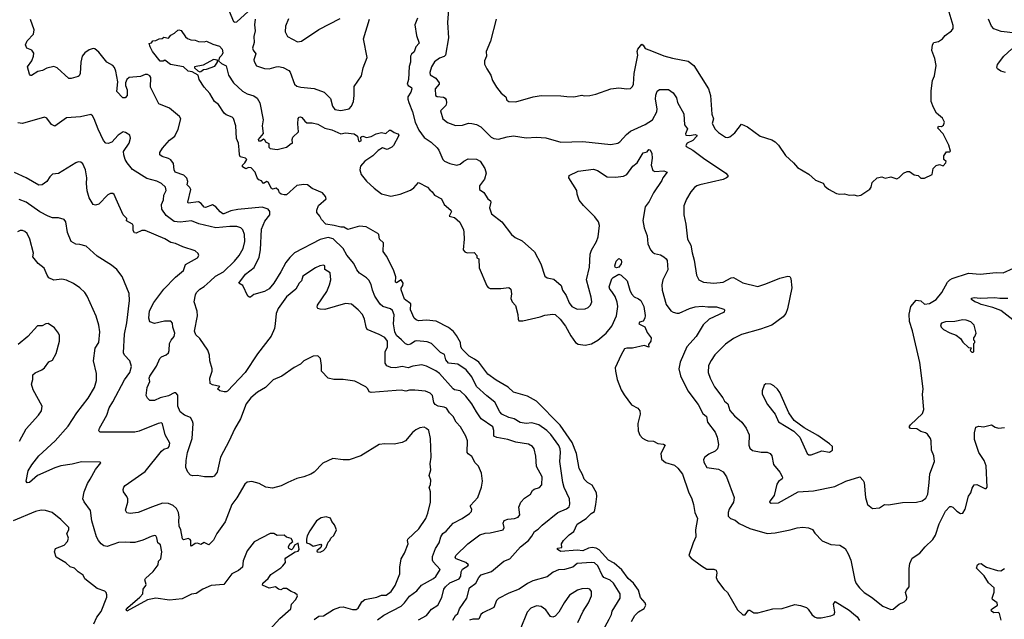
# Model space of a CAD drawing. Extents: x 1863118 to 1989590, y 394482 to 532474.
# Tile 91 of 215: x 1901180 to 1909684, y 492234 to 497411. Entities that reach past the tile are written whole.
import ezdxf

# ---------------------------------------------------------------- set-up
doc = ezdxf.new("R2010")
doc.units = 0

msp = doc.modelspace()

# ---------------------------------------------------------------- linework, layer by layer
at = {"layer": '0CON20XD'}
for points in [[(1902988.9, 497485), (1903025.8, 497395.8), (1903039.5, 497389.5), (1903057.2, 497392.8), (1903185, 497510.9)], [(1904887.5, 497535), (1904874.3, 497385), (1904882.5, 497255), (1904859.2, 497105), (1904847.2, 497092.8), (1904805, 497079.4), (1904763.3, 497046.7), (1904737.1, 497005), (1904722.2, 496955), (1904725.6, 496935), (1904775, 496906.9), (1904804.5, 496865), (1904804.5, 496855), (1904770, 496815), (1904771.2, 496755), (1904785, 496748), (1904840.9, 496740.9), (1904854.4, 496734.4), (1904865, 496717.5), (1904867.6, 496692.4), (1904861.3, 496668.7), (1904816.2, 496625), (1904834.4, 496555), (1904875, 496524.3), (1904945, 496497.1), (1905005, 496500), (1905055.9, 496515.9), (1905085.8, 496515.8), (1905125, 496506), (1905163.3, 496485), (1905253.8, 496395), (1905275, 496384), (1905315, 496380), (1905391.9, 496398.1), (1905445, 496407.1), (1905555, 496392), (1905645, 496395.6), (1905725, 496390.8), (1905855, 496354.2), (1906045, 496358.6), (1906285.8, 496334.2), (1906345, 496346), (1906365, 496356), (1906420.9, 496419.1), (1906455, 496447.8), (1906582, 496505), (1906646.9, 496545), (1906683.3, 496615), (1906685, 496640), (1906672.9, 496725), (1906675, 496760), (1906685, 496793.3), (1906705, 496809.2), (1906785, 496808), (1906825, 496778), (1906854.2, 496735), (1906862, 496695), (1906916.7, 496596.7), (1906923.4, 496503.4), (1906947.7, 496467.7), (1906930.9, 496425), (1906932.5, 496415), (1906965, 496410), (1907015, 496418.2), (1907027.5, 496415), (1907030, 496405), (1906995, 496366.9), (1906944.4, 496345), (1906932.5, 496325), (1906936, 496315), (1906994, 496285), (1907085.4, 496215.4), (1907278, 496085), (1907296.2, 496065), (1907296.2, 496055), (1907286.2, 496045), (1907255, 496031.1), (1907055, 495986), (1907027.5, 495975), (1907008.3, 495961.7), (1906977.5, 495925), (1906938.3, 495861.7), (1906916.4, 495803.6), (1906916.1, 495726.1), (1906934, 495645), (1906948.1, 495515), (1906975.7, 495465), (1906987.8, 495397.8), (1907004.4, 495334.4), (1907024.4, 495204.4), (1907044.5, 495164.5), (1907085, 495144.4), (1907175, 495134.5), (1907255, 495143.3), (1907325, 495180.8), (1907345, 495185.7), (1907425, 495138.9), (1907555, 495108.1), (1907625, 495129.4), (1907745, 495180), (1907815, 495196.2), (1907833, 495193), (1907841.2, 495175), (1907849.4, 495095), (1907812.9, 494915), (1907796.4, 494873.6), (1907774.5, 494845.5), (1907676.6, 494773.4), (1907578, 494738), (1907415, 494692), (1907345, 494658), (1907275, 494608), (1907185, 494516.2), (1907151.3, 494468.7), (1907130.8, 494425), (1907127.1, 494365), (1907143.1, 494315), (1907180.7, 494240.7), (1907254.3, 494145), (1907267.8, 494117.8), (1907297.1, 494095), (1907315, 494036), (1907355, 493990.8), (1907417.2, 493937.2), (1907454.5, 493884.5), (1907480.6, 493825), (1907478.3, 493738.3), (1907485, 493710), (1907510.3, 493690.3), (1907585, 493675.8), (1907635.8, 493675.8), (1907663.3, 493665), (1907676, 493645), (1907691.7, 493571.7), (1907746, 493505), (1907765, 493467.5), (1907769.2, 493455), (1907765, 493446.7), (1907735, 493422.5), (1907719.8, 493400.2), (1907697.9, 493302.1), (1907660, 493255), (1907657.5, 493245), (1907670, 493235), (1907735, 493238), (1907905, 493335.7), (1908035, 493342.5), (1908219.1, 493380.9), (1908315, 493427.5), (1908435, 493462.5), (1908465, 493432.5), (1908473.9, 493413.9), (1908484, 493285), (1908503.3, 493225), (1908545, 493190), (1908605, 493196), (1908650, 493225), (1908685, 493222.5), (1908805, 493242.5), (1908925, 493244.2), (1908975, 493258), (1909005, 493280.8), (1909023.5, 493315), (1909033.8, 493415), (1909041.7, 493488.3), (1909080, 493595), (1909075.7, 493645), (1909056.2, 493695), (1909052, 493775), (1909045.8, 493795.8), (1909021.7, 493831.7), (1909003.8, 493845), (1908964.4, 493854.4), (1908928.3, 493878.3), (1908875, 493881.2), (1908863.3, 493895), (1908875, 493913.3), (1908978.8, 494011.2), (1908990, 494045), (1908978.8, 494175), (1908983.3, 494225), (1908955, 494450), (1908890.6, 494725), (1908865.8, 494805), (1908861.4, 494868.6), (1908876.7, 494935), (1908921.7, 494988.3), (1908962.5, 494982.5), (1908995.7, 494955.7), (1909039.4, 494960.6), (1909095.7, 494995), (1909144.4, 495055), (1909194, 495145), (1909215, 495165.8), (1909235, 495175.8), (1909375, 495221.9), (1909475, 495212.2), (1909615, 495228.6), (1909675, 495225.8), (1909765, 495266.7)], [(1905295.8, 497415), (1905247.1, 497225), (1905210, 497135), (1905212.5, 497095), (1905196, 497055), (1905196.1, 497026.1), (1905215.8, 496985.8), (1905250.3, 496930.3), (1905264.5, 496884.5), (1905299.3, 496829.3), (1905338, 496775), (1905378, 496745), (1905386.7, 496715), (1905404.3, 496704.3), (1905465, 496702.5), (1905614.4, 496745.6), (1905685, 496755.7), (1905854.1, 496754.1), (1905905, 496746.2), (1905965, 496746), (1906035, 496760), (1906055, 496753.3), (1906105, 496756.7), (1906155, 496767.5), (1906285, 496813.3), (1906355, 496823.3), (1906425, 496812.5), (1906455, 496817.5), (1906473.3, 496835), (1906480.8, 496855), (1906487.5, 496945), (1906518.1, 497105), (1906513.5, 497135), (1906518.8, 497155), (1906555, 497198.1), (1906565, 497191.2), (1906581.1, 497161.1), (1906622, 497148), (1906745, 497098.1), (1906817.4, 497077.4), (1906955, 497053.5), (1907002.5, 497015), (1907130.6, 496815), (1907146.9, 496755), (1907156.9, 496595), (1907174, 496555), (1907160.8, 496515), (1907186, 496465), (1907215.7, 496435.7), (1907275, 496396.7), (1907295, 496393.8), (1907315, 496400), (1907356.7, 496435), (1907415, 496510), (1907467, 496487), (1907575.8, 496405.8), (1907675, 496372), (1907705.6, 496355.6), (1907735, 496326.7), (1907795, 496237.5), (1907863.3, 496175), (1907897.5, 496135), (1907995, 496076.2), (1908054.2, 496024.2), (1908118.8, 495998.8), (1908135, 495973.3), (1908165, 495946.7), (1908235, 495911.2), (1908265, 495903.8), (1908305, 495906.2), (1908345, 495896.2), (1908385, 495898.8), (1908415, 495891.2), (1908443.9, 495896.1), (1908521.7, 495948.3), (1908533.8, 495965), (1908543.8, 496005), (1908585, 496046.7), (1908625, 496052.5), (1908655, 496042.5), (1908705, 496052.5), (1908755, 496037.5), (1908775, 496047.5), (1908812.5, 496085), (1908845, 496100), (1908865, 496100), (1908905, 496070), (1908940, 496065), (1908963, 496043), (1908995, 496042.5), (1909062.5, 496075), (1909070, 496125), (1909095, 496152.5), (1909125, 496160), (1909155, 496150), (1909180, 496175), (1909182.5, 496185), (1909162.5, 496205), (1909162.5, 496235), (1909185, 496270), (1909215, 496270), (1909220, 496275), (1909205, 496327.5), (1909156.2, 496426.2), (1909110, 496475), (1909115, 496490), (1909141.7, 496488.3), (1909159.3, 496500.7), (1909167, 496527), (1909149.3, 496559.3), (1909097.5, 496605), (1909073.3, 496653.3), (1909052.5, 496705), (1909052.5, 496795), (1909063.3, 496885), (1909080, 496925), (1909096.7, 497015), (1909084, 497075), (1909058.8, 497145), (1909063.3, 497195), (1909075, 497212.5), (1909115, 497223.8), (1909150, 497245), (1909172.5, 497275), (1909227.5, 497315), (1909242.5, 497335), (1909241.7, 497361.7), (1909207.5, 497475)], [(1902311.4, 496828.6), (1902312.3, 496912.3), (1902305, 496926.2), (1902285, 496936.2), (1902265, 496936.2), (1902225, 496921.4), (1902125, 496911.4), (1902104.6, 496895.4), (1902092.9, 496865), (1902092.9, 496842.9), (1902110, 496805), (1902108.8, 496755), (1902090, 496735), (1902070, 496735), (1902020.3, 496790.3), (1902027.3, 496875), (1902011.1, 496965), (1901999.3, 496999.3), (1901986.2, 497015), (1901934.1, 497044.1), (1901865, 497130.8), (1901828.3, 497158.3), (1901815, 497161.2), (1901779.5, 497150.5), (1901743.8, 497125), (1901720, 497095), (1901707.5, 497045), (1901702.9, 496945), (1901695, 496926.2), (1901685, 496920), (1901625, 496902.9), (1901605, 496903.1), (1901504.1, 496994.1), (1901475, 497006.2), (1901415, 496991.4), (1901377.4, 496972.6), (1901338, 496962), (1901281.4, 496928.6), (1901275, 496928), (1901265, 496940), (1901247.5, 497005), (1901285.4, 497054.6), (1901300.6, 497095), (1901303, 497123), (1901285, 497148), (1901243.5, 497163.5), (1901230, 497195), (1901245, 497228.8), (1901299.2, 497285), (1901305.9, 497324.1), (1901273, 497413)], [(1903214.5, 497415), (1903207.3, 497367.3), (1903214.5, 497315), (1903202.1, 497265), (1903204.6, 497215), (1903192.5, 497165), (1903196.7, 497146.7), (1903218.8, 497115), (1903203.3, 497065), (1903205, 497050), (1903225, 497011.2), (1903295, 496988.8), (1903335, 496986.2), (1903395, 497002.5), (1903415, 497005.8), (1903455, 496996.9), (1903505, 496971.2), (1903516.8, 496956.8), (1903554.1, 496854.1), (1903575, 496836.2), (1903607.5, 496827.5), (1903725, 496816), (1903810, 496785), (1903865, 496730), (1903883.4, 496663.4), (1903901.2, 496635), (1903955, 496627.9), (1904025, 496640.9), (1904045, 496664.3), (1904062.7, 496705), (1904069.6, 496755), (1904068.2, 496835), (1904132.5, 496925), (1904146.1, 496993.9), (1904180.4, 497085), (1904150.9, 497245), (1904200.6, 497415)], [(1903502.3, 497417.7), (1903477.5, 497355), (1903473.8, 497305), (1903492.5, 497265), (1903579.5, 497219.5), (1903615.5, 497224.5), (1903765, 497326), (1903948.9, 497421.1)], [(1904616.9, 497425), (1904594.5, 497365), (1904607.1, 497275), (1904630.6, 497209.4), (1904601.4, 497175), (1904586.7, 497133.3), (1904565, 497114.4), (1904556.4, 497095), (1904556.4, 497045), (1904544.7, 497005.3), (1904537.1, 496892.9), (1904527.5, 496855), (1904535, 496842.9), (1904565.4, 496825.4), (1904568.5, 496815), (1904557.3, 496785), (1904531.8, 496745), (1904531.8, 496725), (1904542.1, 496695), (1904573.1, 496615), (1904596.5, 496525), (1904627.4, 496457.4), (1904675, 496394.2), (1904735, 496353.1), (1904786, 496305), (1904801.2, 496285), (1904836.2, 496205), (1904849.5, 496189.5), (1904895, 496170), (1904955, 496155.8), (1904985, 496162.5), (1905015, 496188.6), (1905055, 496210), (1905125, 496206.4), (1905158, 496188), (1905198, 496125), (1905208.6, 496085), (1905195.6, 496035), (1905152.9, 495975), (1905151.2, 495945), (1905188.3, 495918.3), (1905223.3, 495865), (1905246.5, 495846.5), (1905248.9, 495835), (1905237.1, 495785), (1905255.8, 495735), (1905345.4, 495665.4), (1905427.5, 495555), (1905459.8, 495529.8), (1905520.3, 495500.3), (1905626.2, 495406.2), (1905682.6, 495302.6), (1905715.7, 495195.7), (1905735, 495180.8), (1905795, 495170), (1905855.8, 495115), (1905868.6, 495075), (1905898.9, 495028.9), (1905925, 494966.2), (1905948, 494935), (1905995, 494910.6), (1906065, 494914.2), (1906090, 494925), (1906110, 494945), (1906122, 494975), (1906117.1, 495015), (1906076.5, 495165), (1906100.4, 495275), (1906107.8, 495385), (1906120.2, 495419.8), (1906163.1, 495495), (1906175.5, 495535), (1906187.2, 495632.8), (1906179.5, 495665), (1906147.8, 495707.8), (1906050, 495805), (1906011.5, 495851.5), (1905994.4, 495905), (1905991.4, 495935), (1905924.3, 496044.3), (1905925, 496065.8), (1906005, 496103.3), (1906135, 496120.5), (1906170, 496110), (1906255, 496054.2), (1906325, 496050), (1906395, 496059.2), (1906423.8, 496075), (1906474.6, 496145.4), (1906511.9, 496175), (1906565, 496262), (1906600, 496270), (1906615, 496290), (1906625, 496287.5), (1906640, 496255), (1906641.9, 496215), (1906633.1, 496155), (1906648.3, 496108.3), (1906665, 496099.2), (1906744.4, 496104.4), (1906773.3, 496095), (1906734.7, 496045.3), (1906726.5, 496023.5), (1906653.5, 495915), (1906617.9, 495842.1), (1906583.3, 495795), (1906563.2, 495676.8), (1906574.5, 495615), (1906598.5, 495545), (1906605.6, 495475), (1906627.5, 495425), (1906645, 495404), (1906663.2, 495393.2), (1906715, 495380), (1906745, 495364.4), (1906765, 495345.8), (1906771.1, 495331.1), (1906778.3, 495251.7), (1906734.2, 495165.8), (1906727.3, 495122.7), (1906728.1, 495075), (1906762.4, 494952.4), (1906805, 494897.1), (1906825, 494884.3), (1906856.1, 494876.1), (1906875, 494878), (1906965, 494916.7), (1907015, 494931.4), (1907075, 494938.1), (1907125, 494931.4), (1907197.5, 494932.5), (1907261.7, 494911.7), (1907268, 494905), (1907263.8, 494885), (1907134, 494825), (1907084.4, 494775), (1907023.5, 494675), (1906942.5, 494585), (1906884.5, 494455), (1906874.5, 494395.5), (1906888.9, 494335), (1906950.6, 494205), (1907038.9, 494088.9), (1907080.5, 494010.5), (1907110.8, 493985), (1907120, 493935), (1907188.1, 493848.1), (1907205, 493807.5), (1907215.7, 493744.3), (1907208, 493705), (1907186.7, 493685), (1907131.1, 493658.9), (1907098.8, 493635), (1907085, 493612.5), (1907089.3, 493590.7), (1907115, 493545.6), (1907215, 493529.4), (1907255, 493505.7), (1907285.8, 493465), (1907351.4, 493285), (1907345, 493246.2), (1907308.1, 493185), (1907298.6, 493155), (1907300, 493125), (1907320, 493105), (1907358.3, 493088.3), (1907395, 493060), (1907485, 493017.8), (1907635, 492975.6), (1907705, 492981.5), (1907835.8, 493005.8), (1907895, 493024.2), (1907945, 493030.6), (1907994.2, 493024.2), (1908028.3, 493008.3), (1908048.3, 492978.3), (1908111.5, 492911.5), (1908185, 492880), (1908265, 492874.2), (1908310, 492845), (1908335, 492800), (1908358.1, 492745), (1908392.6, 492572.6), (1908405, 492543.8), (1908432.9, 492505), (1908474.6, 492464.6), (1908537.5, 492425), (1908635, 492345.8), (1908705, 492319.2), (1908725, 492322.5), (1908776.7, 492365), (1908820, 492385), (1908838.8, 492405), (1908841.2, 492425), (1908831.9, 492465), (1908838.6, 492485), (1908861.1, 492515), (1908862.8, 492672.8), (1908868.8, 492715), (1908888.2, 492761.8), (1908954.2, 492805), (1909000.1, 492859.9), (1909066.8, 492923.2), (1909089.5, 492960.5), (1909120.6, 493059.4), (1909175, 493166.7), (1909215, 493206.7), (1909225, 493208.8), (1909240.5, 493200.5)], [(1909783, 497293), (1909657.3, 497307.3), (1909595, 497332.9), (1909575, 497353.8), (1909548.5, 497415)], [(1905109.5, 494480.5), (1905062.9, 494505), (1905000.6, 494565), (1904991.1, 494585), (1904987.1, 494625), (1904952.5, 494685), (1904928, 494718), (1904883.9, 494753.9), (1904778.6, 494808.6), (1904695, 494817.5), (1904625, 494810.8), (1904605, 494818), (1904586, 494835), (1904554.4, 494905), (1904558.3, 494958.3), (1904505, 494998.6), (1904475, 495077.5), (1904475, 495092.5), (1904490.6, 495115), (1904491.4, 495135), (1904475, 495163.3), (1904435, 495139.2), (1904425, 495143.3), (1904430.2, 495190.2), (1904410, 495250), (1904348, 495368), (1904318.7, 495408.7), (1904322.7, 495482.7), (1904288, 495515), (1904282.5, 495555), (1904274.5, 495564.5), (1904172.1, 495622.1), (1904115, 495628.1), (1904015, 495598.8), (1903979.1, 495619.1), (1903955, 495618.6), (1903895, 495634.7), (1903825, 495644), (1903786.7, 495685), (1903773.6, 495713.6), (1903747.5, 495745), (1903747.5, 495765), (1903760, 495805), (1903826.2, 495865), (1903821.2, 495885), (1903796, 495915), (1903705, 495952.9), (1903665, 495984.4), (1903635, 495987.6), (1903575, 495979.2), (1903485, 495899.4), (1903465, 495897.1), (1903437.5, 495905), (1903423.3, 495915), (1903415, 495937.5), (1903395, 495956.2), (1903365, 495946.2), (1903355, 495953.3), (1903325, 496007.5), (1903315, 496012.5), (1903285, 495997.5), (1903268.3, 496018.3), (1903245, 496027.5), (1903230, 496045), (1903215, 496093.3), (1903180.7, 496130.7), (1903156.4, 496133.6), (1903134.1, 496124.1), (1903105, 496140), (1903103.8, 496155), (1903125.8, 496174.2), (1903142.5, 496205), (1903130, 496215), (1903085, 496226.7), (1903078, 496245), (1903076.6, 496286.6), (1903069.2, 496345), (1903053.5, 496385), (1903047.7, 496495), (1903026.7, 496556.7), (1903015, 496569.5), (1902965, 496590.4), (1902946.5, 496605), (1902897.7, 496677.7), (1902863.1, 496705), (1902823, 496773), (1902775, 496829.4), (1902730.8, 496895), (1902721.7, 496931.7), (1902669.4, 496959.4), (1902635, 496966.2), (1902595, 497002.5), (1902482.5, 497025), (1902435, 497060), (1902418.3, 497051.7), (1902395, 497054), (1902328.8, 497135), (1902306.7, 497175), (1902300, 497205), (1902318.3, 497211.7), (1902331.7, 497228.3), (1902355, 497230), (1902383.6, 497246.4), (1902411.7, 497248.3), (1902425, 497260), (1902465, 497252.5), (1902485, 497277.5), (1902517, 497293), (1902545, 497320), (1902555, 497322.5), (1902575, 497317.5), (1902612.9, 497262.9), (1902629.2, 497249.2), (1902657.3, 497237.3), (1902695, 497233.8), (1902725, 497223.3), (1902775, 497220), (1902795, 497226.2), (1902848.1, 497198.1), (1902905, 497180.8), (1902928, 497155), (1902933.8, 497125), (1902926.2, 497105), (1902906, 497084), (1902897.5, 497055), (1902923, 497033), (1902965, 497013.3), (1902983, 496933), (1903025.6, 496865), (1903105, 496793.1), (1903145, 496770.9), (1903203.9, 496753.9), (1903232.8, 496732.8), (1903253.4, 496693.4), (1903284.5, 496545), (1903273.6, 496495), (1903283.3, 496426.7), (1903240, 496375), (1903242.5, 496365), (1903262.5, 496365), (1903285, 496382.5), (1903295, 496376.7), (1903303.3, 496355), (1903333, 496343), (1903330.9, 496310.9), (1903345, 496297.5), (1903405, 496291.2), (1903485, 496310), (1903525, 496342.5), (1903537.5, 496345), (1903533.3, 496375), (1903538.8, 496395), (1903587.9, 496442.1), (1903582, 496512), (1903585, 496556.2), (1903595, 496570), (1903605, 496571.1), (1903618.1, 496565), (1903643.5, 496533.5), (1903661.5, 496521.5), (1903705, 496520), (1903755, 496507.5), (1903815.5, 496475.5), (1903875, 496459.4), (1903955, 496426.2), (1903995, 496432.9), (1904070, 496425), (1904098.8, 496405), (1904106.7, 496365), (1904115, 496360), (1904128.8, 496365), (1904126.7, 496395), (1904135, 496401.2), (1904145, 496403.8), (1904174.4, 496394.4), (1904215, 496402.2), (1904260, 496425), (1904305, 496436.2), (1904343, 496427), (1904375, 496456.2), (1904385, 496456.2), (1904415, 496436), (1904446.2, 496425), (1904453.8, 496415), (1904450.8, 496405), (1904408, 496325), (1904395, 496311.2), (1904355, 496289.2), (1904315, 496303.3), (1904275, 496282.5), (1904230.8, 496235), (1904161.9, 496188.1), (1904124.3, 496145), (1904116.9, 496115), (1904128.6, 496075), (1904175.4, 496015.4), (1904241.4, 495955), (1904305, 495906.7), (1904385, 495888.1), (1904465, 495903.3), (1904555, 495937.8), (1904585, 495959.4), (1904625, 496003.8), (1904703.1, 495965), (1904721.4, 495941.4), (1904744.2, 495925), (1904764, 495895), (1904822.7, 495862.7), (1904845.8, 495815), (1904905, 495766.7), (1904909.2, 495755), (1904890, 495715), (1904935, 495703.3), (1904981.1, 495661.1), (1905012.5, 495595), (1905015, 495577.5), (1905018.5, 495515), (1905010.8, 495425), (1905025.7, 495405.7), (1905045, 495397.5), (1905105, 495400), (1905130, 495375), (1905130, 495355), (1905146.1, 495346.1), (1905149.1, 495269.1), (1905215, 495112), (1905227.5, 495097.5), (1905245, 495090.5), (1905335, 495089.1), (1905405, 495097.8), (1905421.9, 495085), (1905428.9, 495045), (1905422.4, 495002.4), (1905432.5, 494975), (1905463.9, 494943.9), (1905483.3, 494865), (1905484.5, 494824.5), (1905491.5, 494811.5), (1905525, 494810), (1905676.1, 494843.9), (1905715, 494858.5), (1905785, 494869.3), (1905805, 494866.2), (1905846.9, 494825), (1905895, 494764.4), (1905940.5, 494680.5), (1905980.6, 494625), (1906005, 494610), (1906065, 494600.8), (1906117.6, 494612.4), (1906175, 494642.9), (1906244.7, 494705.3), (1906293.8, 494765), (1906334.4, 494855), (1906346.2, 494935), (1906340.8, 494970.8), (1906321.9, 495021.9), (1906294.7, 495064.7), (1906277.1, 495085), (1906270.6, 495105), (1906295, 495172.5), (1906306.7, 495185), (1906355, 495214.2), (1906373.8, 495205), (1906425.8, 495155.8), (1906450, 495075), (1906465.7, 495045), (1906487.6, 495017.6), (1906525, 495000.8), (1906543.8, 494985), (1906571.4, 494935), (1906583, 494857), (1906579.4, 494835), (1906565, 494806.7), (1906532.2, 494797.8), (1906528, 494785), (1906580, 494760), (1906600.3, 494710.3), (1906633.8, 494665), (1906630, 494635), (1906612.5, 494605), (1906615, 494582.5), (1906575, 494596.7), (1906474.3, 494575.7), (1906424.2, 494575.8), (1906405, 494568.8), (1906375, 494517.5), (1906324.4, 494405.6), (1906325.5, 494375), (1906341.8, 494305), (1906375.5, 494215), (1906400.5, 494170.5), (1906465, 494084.3), (1906518, 494058), (1906535.6, 494035), (1906538.9, 494005), (1906519.5, 493925), (1906522.2, 493862.2), (1906535, 493824.2), (1906558, 493798), (1906585, 493781.9), (1906605, 493774.4), (1906655, 493771.9), (1906691.7, 493751.7), (1906740, 493745), (1906755, 493737.5), (1906718.6, 493665), (1906723.1, 493615), (1906757.4, 493587.4), (1906835, 493564.4), (1906865, 493540), (1906905, 493486.2), (1906956, 493335), (1906985, 493272.5), (1907000.8, 493225), (1907012, 493155), (1907033.9, 493103.9), (1907016.9, 493005), (1907021.1, 492945), (1906995.7, 492894.3), (1906960.8, 492785), (1906980.6, 492760.6), (1907068, 492695), (1907115, 492665.8), (1907175, 492665.7), (1907195, 492658.8), (1907200.6, 492635), (1907194.2, 492594.2), (1907205.8, 492565.8), (1907262.5, 492495), (1907294.5, 492464.5), (1907378.6, 492315), (1907425, 492272.5), (1907446.8, 492273.2), (1907475, 492313.3), (1907485, 492313.3), (1907520.3, 492290.3), (1907555, 492289.6), (1907686, 492324), (1907765, 492328.2), (1907875, 492360.5), (1907923.6, 492353.6), (1907974.5, 492334.5), (1907991.3, 492321.3), (1908022.9, 492275), (1908044, 492255), (1908065, 492245.6), (1908102.4, 492247.6), (1908186.9, 492263.1), (1908213.3, 492275), (1908221.2, 492295), (1908210, 492365), (1908222.5, 492387.5), (1908345, 492311.9), (1908382, 492282), (1908413.6, 492255), (1908434.5, 492224.5)], [(1909695, 496955.6), (1909655, 496967.5), (1909626.2, 496985), (1909618.3, 496998.3), (1909624, 497025), (1909681.4, 497095), (1909750.5, 497159.5)], [(1902735, 496960), (1902745, 496962.5), (1902768.3, 496981.7), (1902795, 496983.3), (1902865, 497010), (1902887.5, 497045), (1902890, 497060), (1902855, 497066), (1902765, 497017.5), (1902690, 497005), (1902690, 496995), (1902717.7, 496967.7), (1902735, 496960)], [(1904922.7, 492227.3), (1904945, 492266), (1904965.8, 492285), (1904979.2, 492325), (1905043, 492417), (1905065.9, 492505), (1905121.2, 492545), (1905146.6, 492593.4), (1905165, 492618.2), (1905255, 492647.5), (1905362, 492735), (1905415, 492755.7), (1905505, 492859.5), (1905575, 492914.3), (1905605, 492950.8), (1905627.7, 492992.3), (1905658.7, 493011.3), (1905692.8, 493047.2), (1905828, 493155), (1905903.8, 493186.2), (1905925.7, 493205), (1905932, 493228), (1905927.5, 493275), (1905882.6, 493372.6), (1905871.3, 493415), (1905846, 493596), (1905851.3, 493675), (1905847.1, 493705), (1905835.6, 493735.6), (1905769, 493829), (1905734.4, 493864.4), (1905665, 493912.2), (1905605, 493930.7), (1905553.5, 493923.5), (1905503.7, 493933.7), (1905452, 493965), (1905405, 493976.2), (1905345, 494005.9), (1905327.9, 494025), (1905285, 494109.5), (1905215, 494163.1), (1905124.7, 494245), (1905085, 494326.7), (1905036.8, 494386.8), (1904965, 494436.8), (1904885, 494446), (1904862.2, 494475), (1904850, 494520), (1904815, 494537.5), (1904736.4, 494616.4), (1904699.1, 494629.1), (1904611.7, 494638.3), (1904594.6, 494635.4), (1904555, 494609.4), (1904534.4, 494604.4), (1904511.2, 494611.2), (1904477.4, 494647.4), (1904435, 494684.2), (1904419.8, 494715), (1904409, 494785), (1904413.9, 494863.9), (1904398.9, 494898.9), (1904383.8, 494913.8), (1904315.4, 494935.4), (1904295, 494954.4), (1904247.7, 495025), (1904226.4, 495075), (1904214.6, 495124.6), (1904195, 495162), (1904175, 495182.5), (1904115, 495222), (1904092.2, 495252.2), (1904065.9, 495305.9), (1904005, 495377.5), (1903975.3, 495435.3), (1903888.5, 495518.5), (1903845, 495529.6), (1903775, 495513.8), (1903555, 495396.5), (1903512.6, 495357.4), (1903478.5, 495315), (1903435.3, 495234.7), (1903375, 495134.5), (1903335, 495087.7), (1903295.2, 495064.8), (1903202.1, 495037.9), (1903175, 495016), (1903165, 495014.2), (1903151.2, 495025), (1903108.8, 495115), (1903072.5, 495135), (1903130, 495215), (1903205, 495270.5), (1903249.1, 495360.9), (1903260.7, 495425), (1903269.1, 495600.9), (1903298.8, 495671.2), (1903341.9, 495725), (1903341.4, 495755), (1903325, 495775.6), (1903275, 495791.1), (1903065, 495772.9), (1903005, 495759.2), (1902944.5, 495734.5), (1902934.6, 495734.6), (1902910.5, 495750.5), (1902875.8, 495795), (1902845, 495811.4), (1902785, 495789.4), (1902775, 495792.5), (1902747.9, 495825), (1902725, 495836.8), (1902635.8, 495825.8), (1902633.1, 495835), (1902657.8, 495945), (1902650.8, 495960.8), (1902626.9, 495985), (1902631.8, 496015), (1902623.6, 496043.6), (1902599.1, 496069.1), (1902524.3, 496095), (1902515.5, 496115), (1902508.7, 496168.7), (1902485, 496200.5), (1902465, 496213.5), (1902409.7, 496229.7), (1902392, 496245), (1902392, 496265), (1902415, 496301.4), (1902475, 496370), (1902520, 496405), (1902548.9, 496465), (1902572.5, 496555), (1902561.5, 496575), (1902475, 496645.4), (1902382.9, 496685), (1902311.4, 496828.6)], [(1905465, 493762.3), (1905395, 493785.4), (1905302.2, 493802.2), (1905276, 493815), (1905276.1, 493865), (1905266.2, 493895), (1905166.9, 493965), (1905125, 494024.3), (1905085.7, 494095), (1905035, 494161.1), (1904985, 494206.7), (1904936.2, 494216.2), (1904924, 494224), (1904806.4, 494356.4), (1904775, 494378.9), (1904695, 494419.4), (1904655, 494431.9), (1904575, 494418.8), (1904535, 494405.7), (1904484.3, 494415.7), (1904425, 494405.6), (1904385, 494407.5), (1904351.4, 494421.4), (1904338.1, 494445), (1904338.3, 494541.7), (1904356.5, 494585), (1904356.4, 494635), (1904335, 494665.6), (1904284, 494694), (1904182, 494735), (1904171.4, 494755), (1904159.4, 494825), (1904141.4, 494865), (1904105, 494906), (1904045, 494954), (1903995, 494959.2), (1903815, 494909.2), (1903775, 494910), (1903755, 494917.5), (1903749.3, 494929.3), (1903752, 494945), (1903832.9, 495065), (1903857.2, 495122.8), (1903866.9, 495165), (1903862.9, 495225), (1903816.2, 495255), (1903816.7, 495285), (1903805, 495291.2), (1903772.5, 495285), (1903735, 495267.1), (1903626.2, 495195), (1903613.1, 495155), (1903592.7, 495135), (1903564.6, 495085.4), (1903485, 495016.9), (1903413.4, 494916.6), (1903394.5, 494875), (1903385.5, 494785.5), (1903380, 494745), (1903350.9, 494679.1), (1903235, 494525.6), (1903126.9, 494365), (1902975, 494203.8), (1902965, 494196.7), (1902945, 494196.7), (1902910, 494205), (1902890, 494225), (1902910, 494245), (1902845, 494257.5), (1902825, 494270), (1902821.2, 494315), (1902843.3, 494375), (1902843.8, 494395), (1902823.8, 494465), (1902820, 494515), (1902806.1, 494556.1), (1902735, 494657.5), (1902701.2, 494691.2), (1902690.3, 494720.3), (1902717.1, 494855), (1902712, 494895), (1902686.2, 494975), (1902698.8, 495035), (1902708, 495055), (1902736, 495085), (1902775, 495107.1), (1902825, 495152.9), (1902872.9, 495195), (1902940, 495235), (1903034.6, 495325.4), (1903075, 495376), (1903109.5, 495435), (1903125.5, 495495), (1903121.8, 495555), (1903107.3, 495597.3), (1903090, 495615), (1903055, 495626.4), (1902995, 495626.2), (1902873.7, 495613.7), (1902727.4, 495647.4), (1902665, 495673.1), (1902565, 495661.1), (1902515, 495668.7), (1902445, 495719.6), (1902406.7, 495775), (1902405.6, 495815), (1902423.5, 495855), (1902426.7, 495895), (1902446.8, 495935), (1902440.6, 495965), (1902405, 495995.6), (1902365, 496016.9), (1902278.2, 496038.2), (1902155, 496116.9), (1902108.5, 496175), (1902092.5, 496205), (1902079.4, 496245), (1902078.3, 496271.7), (1902126, 496345), (1902137, 496387), (1902132.5, 496412.5), (1902095, 496438), (1902075, 496441.2), (1902031.2, 496415), (1901975.7, 496354.3), (1901945, 496341.2), (1901925, 496343.3), (1901905, 496366.7), (1901857.5, 496465), (1901824.3, 496555), (1901809.5, 496579.5), (1901795, 496590.8), (1901705, 496572.5), (1901585, 496564.5), (1901485, 496492), (1901455, 496506), (1901415, 496560), (1901395, 496570), (1901205, 496515.8), (1901165, 496519.4)], [(1904865, 492994.4), (1904924.3, 493065), (1905003.3, 493105), (1905065, 493146.7), (1905082.5, 493165), (1905086.7, 493185), (1905072.5, 493205), (1905073.3, 493215), (1905136.7, 493285), (1905168.8, 493375), (1905176.2, 493425), (1905168.8, 493495), (1905143.3, 493555), (1905113.8, 493585), (1905085, 493640), (1905053, 493663), (1905046, 493675), (1905047.5, 493775), (1905035, 493816.2), (1904988.5, 493895), (1904951.1, 493935), (1904923.6, 493985), (1904893.6, 494015), (1904866, 494056), (1904846.7, 494066.7), (1904793.8, 494075), (1904768.4, 494088.4), (1904756.4, 494105), (1904745.9, 494165.9), (1904725, 494185.6), (1904685, 494203.3), (1904593.2, 494213.2), (1904547.6, 494212.4), (1904515, 494202.5), (1904475, 494211.1), (1904431.1, 494208.9), (1904215, 494192.2), (1904199.1, 494199.1), (1904186, 494225), (1904169.8, 494239.8), (1904075, 494289.2), (1903975, 494304), (1903894.1, 494304.1), (1903845, 494316.7), (1903786.7, 494375), (1903786.7, 494425), (1903777.5, 494485), (1903755, 494507.5), (1903715, 494506.7), (1903634.2, 494465.8), (1903605, 494436.2), (1903551.2, 494408.8), (1903445, 494333.3), (1903369.3, 494300.7), (1903304.5, 494235.5), (1903235.5, 494194.5), (1903175.5, 494144.5), (1903136.2, 494093.8), (1903086.9, 493965), (1903035, 493874), (1902990.5, 493775), (1902915.5, 493635), (1902885.5, 493504.5), (1902859.5, 493470.5), (1902845, 493463.3), (1902776.4, 493463.6), (1902713.6, 493476.4), (1902675, 493472.5), (1902655, 493477.5), (1902633.3, 493505), (1902616.7, 493545), (1902617.5, 493605), (1902630, 493675), (1902670.4, 493795), (1902679.2, 493925), (1902673.8, 493945), (1902655, 493977.1), (1902605, 493995.8), (1902565, 494025.7), (1902546.2, 494075), (1902545, 494167.5), (1902530.3, 494190.3), (1902515, 494190), (1902465, 494164.5), (1902393.3, 494146.7), (1902345, 494123.1), (1902304.1, 494124.1), (1902284.2, 494144.2), (1902274, 494165), (1902281.8, 494235), (1902303.1, 494286.9), (1902300, 494315), (1902305, 494332.5), (1902361.1, 494418.9), (1902391.5, 494485), (1902405, 494501.1), (1902445, 494518.2), (1902464.7, 494535.3), (1902471.8, 494555), (1902475.6, 494615), (1902489.4, 494645), (1902514.2, 494675.8), (1902520.3, 494705), (1902502.5, 494755), (1902500.6, 494790.6), (1902485, 494806.4), (1902430.9, 494809.1), (1902345, 494787.1), (1902305, 494801.2), (1902294.4, 494835), (1902302.2, 494897.8), (1902339.8, 494970.2), (1902425, 495082.9), (1902525, 495188.6), (1902594.3, 495245), (1902611.7, 495298.3), (1902715, 495353.8), (1902728.8, 495375), (1902721.7, 495391.7), (1902695.7, 495415.7), (1902588.7, 495448.7), (1902525, 495477.5), (1902485, 495487.5), (1902435, 495520), (1902265, 495589.2), (1902235, 495591.4), (1902185, 495568.8), (1902170.6, 495570.6), (1902160.5, 495590.5), (1902160.8, 495635), (1902156, 495645), (1902102.5, 495675), (1902106.7, 495695), (1902073.3, 495725), (1902015, 495862.5), (1901995, 495902.5), (1901985, 495910), (1901965, 495911.2), (1901940.9, 495899.1), (1901865, 495818.8), (1901835, 495808.8), (1901815.9, 495815.9), (1901781.3, 495871.3), (1901763.4, 495933.4), (1901756.9, 495995), (1901760.6, 496045), (1901750, 496115), (1901725, 496167.5), (1901709.5, 496179.5), (1901685, 496183.3), (1901665, 496176.2), (1901515, 496083.8), (1901465, 496076.7), (1901440, 496055), (1901415.8, 496014.2), (1901374.2, 495985.8), (1901345, 495982), (1901236.2, 496045), (1901135, 496092.5)], [(1903725, 492230.6), (1903765, 492260), (1903805, 492262.9), (1903890.7, 492319.3), (1903945, 492339.5), (1903975, 492341.5), (1904055, 492319.1), (1904085, 492318.5), (1904105, 492330.6), (1904135.8, 492385), (1904161.2, 492405), (1904265, 492424.8), (1904305, 492442.8), (1904345, 492443.5), (1904390, 492475), (1904423.4, 492526.6), (1904464.2, 492625), (1904463.8, 492685), (1904473.8, 492755), (1904503.8, 492805), (1904536.2, 492885), (1904528.8, 492915), (1904532, 492925), (1904628.6, 493015), (1904687.5, 493105), (1904705, 493150), (1904727.1, 493245), (1904729.2, 493335), (1904716, 493375), (1904727.1, 493395), (1904730, 493435), (1904716, 493475), (1904732, 493525), (1904726, 493575), (1904734, 493635), (1904728.8, 493795), (1904713.6, 493863.6), (1904695, 493882.5), (1904675, 493892.5), (1904635, 493886.7), (1904601.7, 493868.3), (1904574.1, 493845.9), (1904512.5, 493775), (1904485, 493760), (1904415, 493746.2), (1904335, 493750), (1904285, 493743.3), (1904127.5, 493645), (1904025, 493611.2), (1903975, 493611.2), (1903885, 493622.5), (1903799.3, 493580.7), (1903723.3, 493505), (1903695, 493486.7), (1903635, 493463.3), (1903575, 493450), (1903496.4, 493413.6), (1903440, 493385), (1903365, 493366), (1903305, 493373.3), (1903250, 493405), (1903185, 493423.3), (1903145, 493416.7), (1903125, 493401.2), (1903055, 493282), (1903013.9, 493226.1), (1902953.7, 493076.3), (1902882.2, 492975), (1902855, 492916.7), (1902815, 492876.2), (1902775, 492896), (1902745, 492880), (1902715, 492892.5), (1902695, 492888.6), (1902665, 492866.2), (1902659.2, 492875), (1902659.2, 492915), (1902654.1, 492924.1), (1902635, 492930), (1902595, 492921.2), (1902587.3, 492927.3), (1902572.5, 493005), (1902557.8, 493037.8), (1902554.2, 493085), (1902558.9, 493115), (1902552, 493155), (1902535, 493191.1), (1902505, 493216.4), (1902465, 493233.1), (1902415, 493236.9), (1902326, 493205), (1902205, 493155.7), (1902135, 493148), (1902105, 493153.3), (1902094, 493175), (1902113.3, 493245), (1902113.4, 493273.4), (1902105.7, 493295), (1902076.2, 493335), (1902073.8, 493355), (1902078.8, 493375), (1902090.9, 493389.1), (1902265, 493510.8), (1902405.8, 493685), (1902425, 493701.4), (1902463.3, 493715), (1902470.8, 493725), (1902475.8, 493755), (1902437, 493827), (1902415, 493921.2), (1902405, 493929.2), (1902375, 493925.6), (1902212, 493858), (1902175, 493848.5), (1901885, 493848), (1901875, 493848.8), (1901865, 493860), (1901870.8, 493885), (1901932.2, 493995), (1901951.9, 494058.1), (1901985, 494110), (1902085, 494302), (1902130.5, 494365), (1902146.2, 494415), (1902133.1, 494465), (1902085.5, 494515.5), (1902078.1, 494535), (1902084.5, 494694.5), (1902106.1, 494793.9), (1902128.9, 494985), (1902125.7, 495045.7), (1902064.2, 495194.2), (1902018, 495255), (1901972.6, 495292.6), (1901848.6, 495368.6), (1901754.5, 495454.5), (1901700.9, 495470.9), (1901665, 495471.9), (1901623.8, 495495), (1901594.6, 495574.6), (1901578, 495665), (1901564.2, 495684.2), (1901515, 495700.8), (1901465, 495699.2), (1901425, 495714.3), (1901355, 495751.5), (1901235.8, 495835), (1901175, 495858.5)], [(1903340, 492145), (1903428.3, 492241.7), (1903521.2, 492325), (1903527.5, 492365), (1903565.6, 492404.4), (1903580, 492435), (1903576, 492446), (1903555, 492463.3), (1903524.1, 492474.1), (1903485, 492498.8), (1903455, 492500), (1903435, 492487.5), (1903415, 492493.3), (1903390, 492515), (1903335, 492503.3), (1903278.3, 492528.3), (1903280, 492545), (1903326.7, 492585), (1903350, 492620), (1903435, 492676.7), (1903453.3, 492695), (1903476.7, 492725), (1903472.5, 492755), (1903480, 492765), (1903560, 492815), (1903585, 492823.3), (1903593.3, 492835), (1903585, 492890), (1903555, 492872.5), (1903543, 492847), (1903527, 492833), (1903503.9, 492843.9), (1903500.7, 492859.3), (1903512.5, 492885), (1903540, 492905), (1903525, 492930), (1903484.1, 492944.1), (1903465, 492960), (1903403.3, 492956.7), (1903375, 492975.8), (1903342.5, 492975), (1903205, 492903.3), (1903146.2, 492825), (1903110.3, 492739.7), (1903104, 492685), (1903068.8, 492655), (1903012.6, 492627.4), (1902942.5, 492535), (1902834, 492526), (1902762, 492495), (1902705, 492457.8), (1902665, 492449.4), (1902585, 492410.9), (1902475, 492400), (1902355, 492416.2), (1902285, 492402.8), (1902105, 492303.8), (1902099.5, 492315), (1902113.8, 492335), (1902218.9, 492425), (1902244.2, 492455), (1902246.2, 492495), (1902271.2, 492525), (1902273.8, 492535), (1902262, 492575), (1902266, 492585), (1902333.4, 492646.6), (1902376, 492704), (1902380, 492735), (1902398.9, 492755), (1902407.5, 492815), (1902395.5, 492875.5), (1902374, 492895), (1902365, 492937.5), (1902355, 492953.3), (1902345, 492956.2), (1902315, 492949.2), (1902245, 492915.6), (1902175, 492898.1), (1902135.6, 492895.6), (1902095, 492901.1), (1902035, 492895.6), (1901935, 492863.5), (1901907.2, 492867.2), (1901885, 492884.3), (1901860, 492915), (1901845, 492946.7), (1901803.6, 493085), (1901792, 493172), (1901737.2, 493247.2), (1901725.7, 493275), (1901736.9, 493335), (1901765, 493406), (1901787.8, 493445), (1901835, 493526.7), (1901880, 493585), (1901875, 493590), (1901715.5, 493594.5), (1901635, 493572.5), (1901535, 493557.8), (1901485, 493541.1), (1901335, 493475.6), (1901265, 493414.2), (1901245, 493411.2), (1901236.1, 493426.1), (1901252.9, 493515), (1901283.9, 493566.1), (1901345, 493644.2), (1901485.8, 493775), (1901599.4, 493900.6), (1901674.6, 494015.4), (1901771.7, 494141.7), (1901826.9, 494235), (1901843.1, 494295), (1901844.3, 494355), (1901817.1, 494465), (1901833.3, 494575), (1901864.3, 494625), (1901872.9, 494715), (1901864.3, 494774.3), (1901840.9, 494850.9), (1901764.2, 495024.2), (1901743.8, 495055), (1901700, 495095), (1901644.2, 495134.2), (1901585, 495162), (1901545, 495169.2), (1901475, 495162), (1901433.2, 495183.2), (1901417.5, 495205), (1901391.2, 495265), (1901340, 495305), (1901293, 495363), (1901299.2, 495395), (1901268, 495515), (1901243.8, 495565), (1901225, 495582), (1901205, 495590), (1901185, 495590), (1901160.3, 495579.7)], [(1906335, 495268), (1906322.5, 495275), (1906320, 495285), (1906333, 495327), (1906355, 495350), (1906375, 495337.5), (1906378, 495318), (1906375, 495303.3), (1906355, 495273.8), (1906335, 495268)], [(1909758.3, 494818.3), (1909655, 494899.5), (1909585, 494927.2), (1909485, 494951.5), (1909456, 494965), (1909428.8, 494975), (1909400, 494995), (1909400, 495005), (1909425, 495010.8), (1909475, 495006.7), (1909602.6, 495012.6), (1909645, 495005.6), (1909715.4, 495005.4)], [(1901178.1, 493771.9), (1901235, 493878), (1901343.8, 493995), (1901368, 494035), (1901373.6, 494073.6), (1901297.5, 494215), (1901283.3, 494265), (1901292.5, 494305), (1901292.5, 494345), (1901315, 494362.5), (1901372.7, 494387.3), (1901395, 494406.2), (1901433, 494457), (1901465, 494470), (1901495, 494527.5), (1901524, 494635), (1901523.8, 494685), (1901516.2, 494705), (1901480.5, 494750.5), (1901425, 494786.7), (1901406.1, 494783.9), (1901375, 494766.7), (1901335, 494766.7), (1901251.2, 494675), (1901166.7, 494605)], [(1909415, 494540), (1909420, 494545), (1909420, 494615), (1909430, 494625), (1909430, 494635), (1909420, 494645), (1909420, 494665), (1909430, 494675), (1909440, 494705), (1909423.6, 494773.6), (1909395, 494802.5), (1909355, 494816.2), (1909325, 494818), (1909255.9, 494804.1), (1909175, 494802), (1909140.5, 494789.5), (1909133.3, 494775), (1909140, 494755), (1909160, 494735), (1909215, 494706.2), (1909268.3, 494688.3), (1909305, 494657.5), (1909325, 494627.5), (1909375, 494580), (1909398.3, 494578.3), (1909390, 494555), (1909405, 494540), (1909415, 494540)], [(1906463.8, 492215), (1906493.5, 492266.5), (1906525, 492298.1), (1906575, 492328.1), (1906588.5, 492355), (1906582.1, 492375), (1906540.8, 492420.8), (1906525.2, 492485.2), (1906482.3, 492545), (1906436.2, 492585), (1906381.7, 492661.7), (1906315, 492719.1), (1906265, 492745.5), (1906184, 492834), (1906158.4, 492848.4), (1906125, 492852.6), (1906093.1, 492846.9), (1906045, 492824.2), (1905995, 492831.2), (1905855, 492818.5), (1905824, 492835), (1905825, 492846.7), (1905863.3, 492855), (1905860, 492885), (1905876, 492915), (1905925, 492962.5), (1905965, 492990.8), (1905995, 493056.5), (1906073.1, 493105), (1906115, 493146), (1906143.8, 493165), (1906155.9, 493225.9), (1906166, 493295), (1906160.8, 493325), (1906125, 493391.2), (1906085, 493414.2), (1906056.2, 493445), (1906042.5, 493485), (1906012.9, 493535), (1905990.5, 493665), (1905951.3, 493761.3), (1905848.6, 493908.6), (1905645, 494115.8), (1905565, 494159.2), (1905445, 494194.3), (1905399.1, 494239.1), (1905295, 494297.1), (1905225, 494349.5), (1905144.7, 494454.7), (1905109.5, 494480.5)], [(1907995, 493653.8), (1908015, 493654), (1908107, 493687), (1908175, 493677.5), (1908200, 493695), (1908200, 493725), (1908175, 493750), (1908075, 493821.2), (1907955.8, 493885.8), (1907868.8, 493948.8), (1907823.8, 494015), (1907745, 494192.5), (1907725, 494220), (1907695, 494250), (1907667.5, 494265), (1907623.9, 494266.1), (1907611.2, 494255), (1907593.3, 494205), (1907593, 494177), (1907637.7, 494087.7), (1907704.1, 494004.1), (1907735, 493938.8), (1907865, 493856.9), (1907916.9, 493805), (1907981.2, 493665), (1907995, 493653.8)], [(1909240.5, 493200.5), (1909275, 493166.2), (1909305, 493146.7), (1909325, 493150), (1909347.1, 493185), (1909375, 493296.7), (1909395.7, 493325), (1909407.5, 493365), (1909425, 493393.8), (1909447.3, 493397.3), (1909515, 493363.3), (1909527, 493363), (1909536.1, 493373.9), (1909528.6, 493558.6), (1909510.6, 493605), (1909462.9, 493675), (1909426.2, 493785), (1909426.7, 493845), (1909437, 493893), (1909465, 493901.2), (1909505, 493895.8), (1909575, 493913.3), (1909605, 493893.8), (1909635, 493883.3), (1909685, 493890)], [(1904625, 492227.8), (1904695, 492267.1), (1904737.6, 492322.4), (1904790.8, 492355), (1904826.9, 492423.1), (1904845, 492493.3), (1904856.7, 492515), (1904895, 492550), (1904975.8, 492584.2), (1904989.3, 492605), (1904993.3, 492645), (1905005, 492665.6), (1905050, 492695), (1905055.8, 492705), (1905033.8, 492725), (1904950, 492755), (1904942, 492765), (1904948, 492785), (1905050, 492885), (1905155, 492964.2), (1905201.3, 492978.7), (1905245, 492980.6), (1905355, 493006.2), (1905364, 493025), (1905355.7, 493065), (1905365, 493088), (1905395, 493099.6), (1905455, 493103.9), (1905485, 493116.5), (1905500, 493135), (1905492.3, 493202.3), (1905509.2, 493245), (1905540.6, 493279.4), (1905592, 493315), (1905610, 493345), (1905625, 493356), (1905669.4, 493370.6), (1905690.8, 493395), (1905692, 493465), (1905643.9, 493553.9), (1905637, 493643), (1905623.8, 493705), (1905608.8, 493725), (1905575.5, 493745.5), (1905465, 493762.3)], [(1901821.4, 492195), (1901846.5, 492253.5), (1901885, 492300), (1901932, 492425), (1901932, 492445), (1901926.2, 492465), (1901915, 492476.7), (1901849.3, 492499.3), (1901742.1, 492582.1), (1901727.5, 492615), (1901684.2, 492644.2), (1901655, 492673.8), (1901615, 492686), (1901580.3, 492720.3), (1901495, 492770), (1901480, 492815), (1901490, 492845), (1901565, 492872.5), (1901593.3, 492905), (1901603.3, 492935), (1901586.7, 492975), (1901606.2, 493005), (1901603.8, 493025), (1901535.6, 493095.6), (1901460, 493155), (1901404.2, 493174.2), (1901365, 493175.8), (1901316.8, 493163.2), (1901125, 493082.9)], [(1903775, 492814), (1903805, 492827.5), (1903827.3, 492852.7), (1903845, 492900), (1903860, 492915), (1903867.5, 492935), (1903894, 492956), (1903916.2, 493005), (1903899.5, 493049.5), (1903877.3, 493077.3), (1903866.1, 493106.1), (1903828.3, 493118.3), (1903785, 493110), (1903745, 493082.5), (1903685, 492997.5), (1903663.3, 492955), (1903656.4, 492926.4), (1903657.5, 492895), (1903685.9, 492885.9), (1903715, 492864), (1903782.5, 492882.5), (1903786.7, 492875), (1903780, 492855), (1903746.7, 492825), (1903750, 492815), (1903775, 492814)], [(1904269.7, 492230.3), (1904325, 492270), (1904475, 492348.1), (1904504.5, 492375), (1904546, 492434), (1904610.2, 492479.8), (1904652, 492528), (1904754, 492585), (1904775, 492604.3), (1904812, 492665), (1904750.5, 492730.5), (1904744.4, 492745), (1904744.5, 492775), (1904770.4, 492845), (1904803.6, 492895), (1904817.5, 492945), (1904836, 492974), (1904865, 492994.4)], [(1906169.8, 492050.2), (1906272.2, 492235), (1906291.4, 492275), (1906298.1, 492305), (1906366.5, 492415), (1906366.9, 492455), (1906310, 492545), (1906281.5, 492571.5), (1906225, 492595.2), (1906210.2, 492615), (1906175, 492695.5), (1906145, 492720.4), (1906115, 492725.4), (1905995, 492716.2), (1905956.4, 492683.6), (1905885, 492662.6), (1905835, 492662.1), (1905788.3, 492641.7), (1905735, 492600), (1905612.9, 492567.1), (1905565, 492542.9), (1905495, 492493.9), (1905405, 492459.1), (1905315, 492414.2), (1905298.6, 492395), (1905274, 492335), (1905180.1, 492289.9), (1905163.1, 492275), (1905146.2, 492233.8), (1905095, 492236.2), (1905064.2, 492225)], [(1909657.5, 492225), (1909643.8, 492285), (1909635, 492292), (1909595, 492290), (1909572.5, 492305), (1909571.2, 492315), (1909578.8, 492325), (1909626.7, 492355), (1909622, 492375), (1909583.5, 492403.5), (1909578.2, 492415), (1909596.6, 492466.6), (1909596.8, 492505), (1909547.6, 492547.6), (1909510.4, 492610.4), (1909444.2, 492675), (1909452, 492705), (1909465, 492714), (1909485, 492714.2), (1909507.9, 492697.9), (1909530, 492685), (1909624.1, 492654.1), (1909655, 492652.7), (1909685, 492672.9)], [(1906001.1, 492205), (1906046.7, 492305), (1906094.3, 492375), (1906118.6, 492435), (1906118.6, 492475), (1906105, 492494), (1906085, 492499.2), (1906035, 492495.7), (1905996.7, 492485), (1905927.9, 492442.1), (1905884, 492375), (1905835.6, 492294.4), (1905805, 492261.2), (1905785, 492251.2), (1905765, 492256.7), (1905724, 492315), (1905683.2, 492343.2), (1905645, 492348.6), (1905595, 492329.2), (1905564.4, 492295), (1905502.5, 492145)]]:
    msp.add_lwpolyline(points, dxfattribs=at)

doc.saveas('drawing.dxf')
